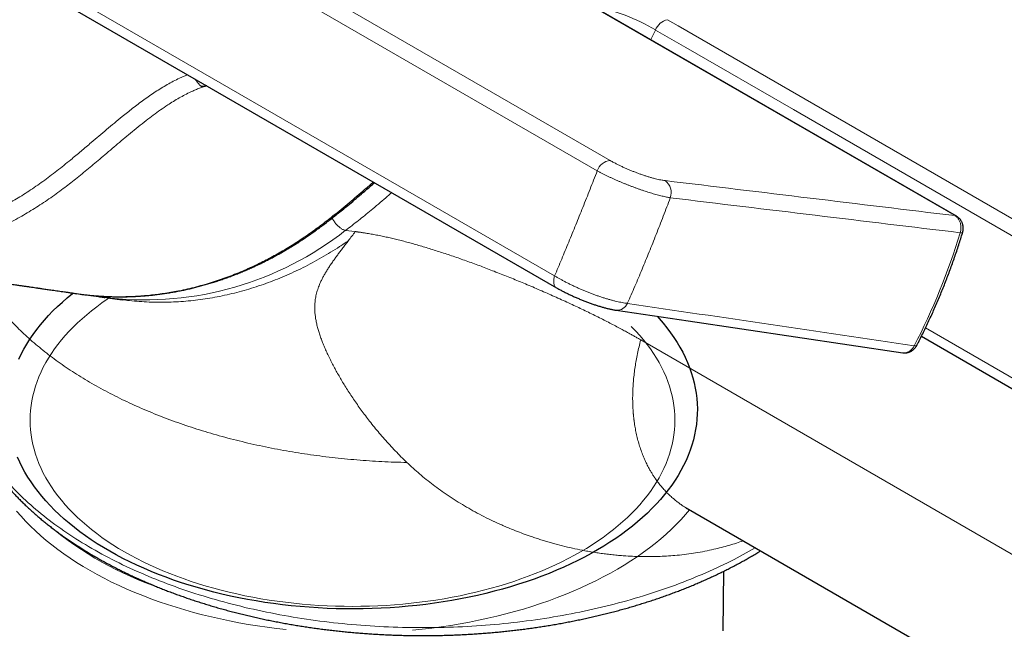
# Model space of a CAD drawing. Header units: millimetres. Extents: x 8 to 735, y 12 to 450.
# Tile 29 of 67: x 594 to 646, y 126 to 159. Entities that reach past the tile are written whole.
import ezdxf

# ---------------------------------------------------------------- set-up
doc = ezdxf.new("R2010")
doc.units = ezdxf.units.MM

msp = doc.modelspace()

# ---------------------------------------------------------------- linework, layer by layer
at = {"color": 252, "linetype": 'Continuous', "lineweight": 0}
for p, q in [((569.877, 183.041), (625.359, 151.012)), ((569.183, 182.487), (624.665, 150.458)), ((566.908, 176.888), (622.39, 144.859)), ((643.754, 148.07), (623.011, 160.045)), ((627.77, 157.976), (627.524, 157.461)), ((611.751, 147.22), (611.237, 147.287)), ((662.833, 120.749), (626.988, 141.441))]:
    msp.add_line(p, q, dxfattribs=at)
at = {"color": 7, "linetype": 'Continuous', "lineweight": 30}
for p, q in [((567.01, 176.251), (622.494, 144.221)), ((643.836, 148.044), (623.092, 160.019)), ((603.825, 154.998), (603.802, 154.992)), ((596.892, 143.909), (597.063, 143.886)), ((598.532, 143.685), (599.304, 143.584)), ((641.968, 141.636), (668.563, 126.283)), ((629.531, 132.407), (678.668, 104.041)), ((631.383, 125.914), (631.417, 129.101))]:
    msp.add_line(p, q, dxfattribs=at)
at = {"color": 252, "linetype": 'Continuous', "lineweight": 0, "flags": 128}
for points in [[(628.411, 158.526), (628.986, 158.194), (642.203, 150.564), (655.42, 142.934), (671.028, 133.924), (674.93, 131.671)], [(627.77, 157.976), (629.392, 157.04), (635.133, 153.726), (666.458, 135.642), (674.289, 131.122)], [(644.035, 147.159), (644.065, 147.156), (644.092, 147.153), (644.115, 147.153), (644.133, 147.154), (644.148, 147.156), (644.158, 147.159), (644.164, 147.164), (644.166, 147.167)], [(622.39, 144.859), (622.373, 144.803), (622.36, 144.748), (622.349, 144.694), (622.342, 144.641), (622.339, 144.59), (622.339, 144.54), (622.342, 144.493), (622.349, 144.448), (622.359, 144.405), (622.373, 144.366), (622.39, 144.33), (622.41, 144.298), (622.433, 144.269), (622.459, 144.245), (622.488, 144.224), (622.494, 144.221)], [(598.611, 143.674), (598.516, 143.611), (598.228, 143.411), (597.949, 143.206), (597.68, 142.998), (597.42, 142.786), (597.169, 142.569), (596.929, 142.349), (596.699, 142.126), (596.479, 141.899), (596.269, 141.669), (596.07, 141.436), (595.881, 141.199), (595.703, 140.96), (595.536, 140.719), (595.38, 140.475), (595.235, 140.229), (595.102, 139.98), (594.98, 139.73), (594.869, 139.478), (594.769, 139.224), (594.681, 138.969), (594.605, 138.713), (594.54, 138.455), (594.487, 138.197), (594.446, 137.938), (594.417, 137.679), (594.399, 137.419), (594.393, 137.159), (594.399, 136.899), (594.417, 136.639), (594.446, 136.379), (594.487, 136.12), (594.54, 135.862), (594.605, 135.605), (594.681, 135.348), (594.769, 135.093), (594.869, 134.84), (594.98, 134.588), (595.102, 134.337), (595.235, 134.089), (595.38, 133.843), (595.536, 133.599), (595.703, 133.357), (595.881, 133.118), (596.07, 132.882), (596.269, 132.649), (596.479, 132.418), (596.699, 132.192), (596.929, 131.968), (597.169, 131.748), (597.42, 131.532), (597.68, 131.319), (597.949, 131.111), (598.228, 130.907), (598.516, 130.707), (598.813, 130.511), (599.119, 130.32), (599.433, 130.134)], [(599.433, 130.134), (599.756, 129.953), (600.087, 129.776), (600.426, 129.605), (600.772, 129.438), (601.126, 129.277), (601.487, 129.122), (601.855, 128.972), (602.229, 128.827), (602.61, 128.688), (602.997, 128.555), (603.391, 128.428), (603.789, 128.307), (604.193, 128.192), (604.602, 128.083), (605.016, 127.981), (605.435, 127.884), (605.857, 127.794), (606.284, 127.711), (606.714, 127.634), (607.148, 127.563), (607.584, 127.499), (608.024, 127.442), (608.466, 127.391), (608.91, 127.347), (609.356, 127.309), (609.803, 127.279), (610.252, 127.255), (610.701, 127.238), (611.151, 127.228), (611.602, 127.224), (612.052, 127.228), (612.502, 127.238), (612.952, 127.255), (613.401, 127.279), (613.848, 127.309), (614.294, 127.347), (614.738, 127.391), (615.18, 127.442), (615.619, 127.499), (616.056, 127.563), (616.489, 127.634), (616.919, 127.711), (617.346, 127.794), (617.769, 127.884), (618.187, 127.981), (618.601, 128.083), (619.01, 128.192), (619.414, 128.307), (619.813, 128.428), (620.206, 128.555), (620.593, 128.688), (620.974, 128.827), (621.349, 128.972), (621.717, 129.122), (622.078, 129.277), (622.431, 129.438), (622.778, 129.605), (623.117, 129.776), (623.447, 129.953), (623.77, 130.134), (624.084, 130.32), (624.39, 130.511), (624.687, 130.707), (624.975, 130.907), (625.254, 131.111), (625.524, 131.319), (625.784, 131.532), (626.034, 131.748), (626.274, 131.968), (626.505, 132.192), (626.725, 132.418), (626.935, 132.649), (627.134, 132.882), (627.323, 133.118), (627.5, 133.357), (627.667, 133.599), (627.823, 133.843), (627.968, 134.089), (628.102, 134.337), (628.224, 134.588), (628.335, 134.84), (628.434, 135.093), (628.522, 135.348), (628.598, 135.605), (628.663, 135.862), (628.716, 136.12), (628.757, 136.379), (628.787, 136.639), (628.804, 136.899), (628.81, 137.159), (628.804, 137.419), (628.787, 137.679), (628.757, 137.938), (628.716, 138.197), (628.663, 138.455), (628.598, 138.713), (628.522, 138.969), (628.434, 139.224), (628.335, 139.478), (628.224, 139.73), (628.102, 139.98), (627.968, 140.229), (627.823, 140.475), (627.667, 140.719), (627.5, 140.96), (627.323, 141.199), (627.134, 141.436), (626.935, 141.669), (626.725, 141.899), (626.505, 142.126), (626.48, 142.151)], [(642.186, 142.081), (663.966, 129.508), (668.745, 126.749)], [(641.582, 141.121), (641.612, 141.118), (641.64, 141.117), (641.663, 141.119), (641.684, 141.123), (641.7, 141.129), (641.712, 141.137), (641.72, 141.148), (641.721, 141.148)], [(608.066, 125.989), (607.555, 126.046), (607.046, 126.111), (606.54, 126.184), (606.038, 126.264), (605.54, 126.352), (605.046, 126.447), (604.556, 126.55), (604.071, 126.66), (603.592, 126.777), (603.117, 126.902), (602.649, 127.034), (602.187, 127.173), (601.731, 127.318), (601.282, 127.471), (600.84, 127.63), (600.406, 127.796), (599.979, 127.969), (599.56, 128.148), (599.149, 128.333), (598.747, 128.524), (598.354, 128.721), (597.969, 128.924), (597.594, 129.133), (597.229, 129.348), (596.874, 129.568), (596.528, 129.793), (596.193, 130.023), (595.869, 130.259), (595.555, 130.499), (595.252, 130.743), (594.961, 130.993), (594.681, 131.246), (594.412, 131.504), (594.156, 131.766), (593.911, 132.031), (593.678, 132.301)], [(629.587, 132.375), (629.377, 132.127), (629.137, 131.86), (628.884, 131.597), (628.62, 131.338), (628.344, 131.083), (628.057, 130.832), (627.758, 130.586), (627.448, 130.344), (627.127, 130.107), (626.796, 129.874), (626.454, 129.647), (626.102, 129.426), (625.741, 129.209), (625.369, 128.998), (624.988, 128.793), (624.598, 128.594), (624.199, 128.4), (623.791, 128.213), (623.375, 128.032), (622.951, 127.857), (622.519, 127.689), (622.08, 127.527), (621.633, 127.372), (621.18, 127.224), (620.72, 127.083), (620.254, 126.948), (619.782, 126.821), (619.304, 126.701), (618.821, 126.588), (618.333, 126.483), (617.84, 126.385), (617.344, 126.294), (616.843, 126.211), (616.338, 126.136), (615.831, 126.068), (615.32, 126.008), (614.807, 125.956)]]:
    msp.add_lwpolyline(points, dxfattribs=at)
at = {"color": 7, "linetype": 'Continuous', "lineweight": 30, "flags": 128}
for points in [[(593.8, 140.417), (593.928, 140.685), (594.069, 140.951), (594.222, 141.215), (594.387, 141.476), (594.563, 141.735), (594.751, 141.991), (594.951, 142.244), (595.162, 142.494), (595.384, 142.741), (595.618, 142.984), (595.862, 143.224), (596.118, 143.46), (596.383, 143.692), (596.66, 143.92), (596.683, 143.939)], [(598.69, 143.665), (598.488, 143.69), (598.387, 143.704)], [(625.672, 143.024), (629.523, 142.454), (640.98, 140.758)], [(627.856, 142.701), (627.963, 142.583), (628.178, 142.334), (628.382, 142.082), (628.575, 141.827), (628.755, 141.569), (628.924, 141.308), (629.081, 141.045), (629.226, 140.78), (629.359, 140.513), (629.48, 140.243), (629.588, 139.972), (629.685, 139.7), (629.769, 139.426), (629.84, 139.151), (629.899, 138.874), (629.945, 138.598), (629.979, 138.32), (630, 138.042), (630.009, 137.764), (630.005, 137.486), (629.988, 137.208), (629.959, 136.93), (629.917, 136.653), (629.862, 136.377), (629.795, 136.101), (629.716, 135.827), (629.624, 135.554), (629.52, 135.282), (629.404, 135.012), (629.275, 134.744), (629.134, 134.478), (628.982, 134.214), (628.817, 133.953), (628.64, 133.694), (628.452, 133.438), (628.253, 133.185), (628.041, 132.934), (627.819, 132.688), (627.586, 132.444), (627.341, 132.205), (627.086, 131.969), (626.82, 131.737), (626.544, 131.509), (626.257, 131.285), (625.961, 131.066), (625.654, 130.851), (625.338, 130.641), (625.013, 130.436), (624.678, 130.236), (624.335, 130.041), (623.982, 129.851), (623.621, 129.667), (623.252, 129.488), (622.875, 129.314), (622.491, 129.147), (622.098, 128.985), (621.699, 128.83), (621.293, 128.68), (620.88, 128.537), (620.46, 128.4), (620.035, 128.269), (619.604, 128.145), (619.167, 128.027), (618.725, 127.916), (618.278, 127.812), (617.827, 127.714), (617.372, 127.624), (616.912, 127.54), (616.449, 127.463), (615.982, 127.394), (615.513, 127.331), (615.041, 127.275), (614.566, 127.227), (614.09, 127.186), (613.611, 127.152), (613.132, 127.125), (612.651, 127.105), (612.17, 127.093), (611.688, 127.088), (611.206, 127.091), (610.724, 127.1), (610.243, 127.117), (609.763, 127.141), (609.284, 127.173), (608.807, 127.211), (608.332, 127.257), (607.859, 127.31), (607.388, 127.37), (606.921, 127.438), (606.456, 127.512), (605.996, 127.593), (605.538, 127.681), (605.086, 127.776), (604.637, 127.878), (604.194, 127.987), (603.755, 128.102), (603.322, 128.224), (602.894, 128.352), (602.473, 128.487), (602.058, 128.628), (601.649, 128.776), (601.247, 128.929), (600.852, 129.089), (600.465, 129.254), (600.085, 129.425), (599.713, 129.602), (599.349, 129.784), (598.994, 129.972), (598.647, 130.166), (598.309, 130.364), (597.98, 130.567), (597.661, 130.776), (597.351, 130.989), (597.051, 131.206), (596.761, 131.428), (596.481, 131.655), (596.211, 131.885), (595.952, 132.12), (595.704, 132.358), (595.467, 132.6), (595.24, 132.846), (595.025, 133.095), (594.821, 133.347), (594.629, 133.602), (594.448, 133.86), (594.279, 134.121), (594.122, 134.384), (593.977, 134.649), (593.844, 134.916), (593.724, 135.185)]]:
    msp.add_lwpolyline(points, dxfattribs=at)
at = {"color": 252, "linetype": 'Continuous', "lineweight": 0}
for centre, radius, start, end in [((622.702, 149.689), 9.714, 58.5528, 79.7809), ((628.606, 157.65), 0.898, 102.5293, 158.6493), ((625.453, 150.182), 0.835, 96.4457, 160.697), ((627.822, 149.3), 0.792, 339.7354, 54.1122), ((643.731, 147.861), 0.21, 60.2438, 83.7501), ((600.482, 161.001), 17.428, 264.099, 308.106), ((625.722, 143.623), 0.601, 265.1898, 337.3819), ((607.352, 145.842), 18.64, 230.2227, 251.121)]:
    msp.add_arc(centre, radius, start, end, dxfattribs=at)
for centre, major_axis, ratio, start_param, end_param in [((391.718, 188.091), (2099.018, -255.078), 0.004442, 4.825873, 4.833292), ((391.445, 187.408), (2099.301, -254.401), 0.004559, 4.826135, 4.833554), ((621.652, 156.355), (3.893, 29.854), 0.793853, 4.283181, 4.504136), ((391.434, 187.41), (2077.014, -309.158), 0.004297, 4.826338, 4.833758)]:
    msp.add_ellipse(centre, major_axis=major_axis, ratio=ratio, start_param=start_param, end_param=end_param, dxfattribs=at)
for points, knots in [([(567.768, 175.813), (567.738, 175.681), (567.664, 175.359), (567.559, 174.841), (567.452, 174.262), (567.368, 173.751), (567.303, 173.31), (567.252, 172.939), (567.207, 172.568), (567.161, 172.154), (567.117, 171.699), (567.077, 171.201), (567.046, 170.702), (567.023, 170.204), (567.008, 169.707), (567.002, 169.251), (567.003, 168.833), (567.008, 168.453), (567.019, 168.074), (567.035, 167.648), (567.061, 167.176), (567.099, 166.657), (567.146, 166.14), (567.197, 165.675), (567.248, 165.261), (567.298, 164.899), (567.352, 164.538), (567.424, 164.098), (567.518, 163.58), (567.639, 162.988), (567.772, 162.399), (567.909, 161.852), (568.047, 161.347), (568.182, 160.881), (568.326, 160.419), (568.48, 159.956), (568.644, 159.493), (568.818, 159.03), (569, 158.572), (569.173, 158.163), (569.332, 157.802), (569.476, 157.488), (569.624, 157.177), (569.81, 156.8), (570.038, 156.361), (570.311, 155.863), (570.596, 155.375), (570.873, 154.926), (571.139, 154.516), (571.394, 154.142), (571.655, 153.775), (571.926, 153.411), (572.206, 153.051), (572.497, 152.695), (572.794, 152.348), (573.093, 152.015), (573.392, 151.696), (573.69, 151.391), (573.995, 151.094), (574.304, 150.806), (574.619, 150.525), (574.938, 150.254), (575.263, 149.99), (575.594, 149.734), (575.932, 149.486), (576.276, 149.246), (576.625, 149.015), (576.983, 148.791), (577.349, 148.575), (577.723, 148.366), (578.102, 148.168), (578.503, 147.972), (578.925, 147.78), (579.34, 147.606), (579.731, 147.455), (580.094, 147.324), (580.461, 147.203), (580.83, 147.091), (581.202, 146.988), (581.561, 146.899), (581.906, 146.821), (582.239, 146.754), (582.572, 146.695), (582.893, 146.645), (583.201, 146.604), (583.496, 146.571), (583.791, 146.543), (584.152, 146.516), (584.581, 146.496), (585.077, 146.488), (585.575, 146.496), (586.042, 146.519), (586.478, 146.553), (586.883, 146.596), (587.288, 146.649), (587.697, 146.713), (588.11, 146.789), (588.527, 146.878), (588.944, 146.978), (589.318, 147.078), (589.652, 147.175), (589.944, 147.266), (590.236, 147.363), (590.591, 147.488), (591.01, 147.646), (591.489, 147.844), (591.966, 148.058), (592.41, 148.272), (592.821, 148.484), (593.199, 148.691), (593.575, 148.908), (593.952, 149.137), (594.329, 149.379), (594.708, 149.634), (595.082, 149.898), (595.455, 150.173), (595.826, 150.459), (596.196, 150.752), (596.626, 151.102), (597.113, 151.509), (597.751, 152.048), (598.343, 152.552), (598.892, 153.013), (599.261, 153.316), (599.586, 153.578), (599.872, 153.802), (600.165, 154.026), (600.466, 154.249), (600.77, 154.465), (601.079, 154.674), (601.393, 154.874), (601.713, 155.063), (602.037, 155.241), (602.313, 155.378), (602.537, 155.479), (602.682, 155.541), (602.771, 155.576), (602.803, 155.588)], [0, 0, 0, 0, 0.006065, 0.014838, 0.023631, 0.032424, 0.037995, 0.043567, 0.049143, 0.05472, 0.062168, 0.069616, 0.077078, 0.084539, 0.091943, 0.09935, 0.105037, 0.110724, 0.116417, 0.12211, 0.129944, 0.137778, 0.145628, 0.153477, 0.159035, 0.164594, 0.170158, 0.175722, 0.185004, 0.194287, 0.203594, 0.212902, 0.22046, 0.228018, 0.23559, 0.243161, 0.250995, 0.258828, 0.266677, 0.274525, 0.280084, 0.285643, 0.291207, 0.29677, 0.306053, 0.315335, 0.324643, 0.33395, 0.341508, 0.349066, 0.356638, 0.364209, 0.372042, 0.379876, 0.387724, 0.395572, 0.402992, 0.410413, 0.417846, 0.425279, 0.432705, 0.440132, 0.447571, 0.45501, 0.46257, 0.47013, 0.477703, 0.485276, 0.493111, 0.500946, 0.508796, 0.516646, 0.525571, 0.534502, 0.54169, 0.548879, 0.556067, 0.563281, 0.570496, 0.57771, 0.584065, 0.590419, 0.596782, 0.603144, 0.608704, 0.614263, 0.619828, 0.625393, 0.634677, 0.643961, 0.653271, 0.66258, 0.67014, 0.677699, 0.685272, 0.692845, 0.700681, 0.708516, 0.716366, 0.724217, 0.729774, 0.735331, 0.740893, 0.746455, 0.755735, 0.765014, 0.774319, 0.783623, 0.791179, 0.798734, 0.806303, 0.813873, 0.821703, 0.829533, 0.837377, 0.845221, 0.853201, 0.861182, 0.869162, 0.881145, 0.893129, 0.911103, 0.92009, 0.929078, 0.93507, 0.941063, 0.947368, 0.953672, 0.959984, 0.966295, 0.972647, 0.978997, 0.985373, 0.991749, 0.994971, 0.998193, 1, 1, 1, 1]), ([(583.391, 145.867), (583.47, 145.857), (583.672, 145.829), (583.998, 145.795), (584.369, 145.764), (584.742, 145.742), (585.116, 145.729), (585.521, 145.724), (585.955, 145.731), (586.419, 145.752), (586.884, 145.786), (587.336, 145.833), (587.773, 145.89), (588.197, 145.957), (588.62, 146.035), (589.045, 146.125), (589.471, 146.228), (589.88, 146.337), (590.267, 146.451), (590.634, 146.567), (591.001, 146.693), (591.365, 146.827), (591.729, 146.97), (592.119, 147.133), (592.536, 147.318), (592.977, 147.53), (593.416, 147.754), (593.838, 147.984), (594.244, 148.218), (594.634, 148.455), (595.02, 148.703), (595.405, 148.962), (595.789, 149.233), (596.153, 149.502), (596.497, 149.765), (596.83, 150.028), (597.168, 150.301), (597.627, 150.679), (598.227, 151.185), (598.842, 151.708), (599.36, 152.145), (599.758, 152.477), (600.167, 152.811), (600.572, 153.132), (600.967, 153.433), (601.352, 153.712), (601.711, 153.958), (602.044, 154.17), (602.349, 154.352), (602.659, 154.522), (602.935, 154.659), (603.177, 154.767), (603.383, 154.851), (603.59, 154.927), (603.731, 154.97), (603.801, 154.992)], [0, 0, 0, 0, 0.010989, 0.028195, 0.045399, 0.062659, 0.079921, 0.097181, 0.118523, 0.139865, 0.161254, 0.182643, 0.202141, 0.221638, 0.241172, 0.260706, 0.280587, 0.300478, 0.317669, 0.334862, 0.352053, 0.369299, 0.386547, 0.403794, 0.425118, 0.446442, 0.467814, 0.489186, 0.508666, 0.528147, 0.547663, 0.567179, 0.587039, 0.606907, 0.624098, 0.641293, 0.659723, 0.678153, 0.715022, 0.756817, 0.777716, 0.798614, 0.820752, 0.842894, 0.862635, 0.882377, 0.902115, 0.917048, 0.931988, 0.946924, 0.961852, 0.971369, 0.980887, 0.990444, 1, 1, 1, 1]), ([(628.286, 149.942), (628.261, 149.945), (628.211, 149.952), (628.115, 149.967), (627.997, 149.989), (627.854, 150.021), (627.704, 150.058), (627.546, 150.1), (627.382, 150.149), (627.214, 150.202), (627.041, 150.26), (626.87, 150.321), (626.7, 150.385), (626.532, 150.451), (626.365, 150.519), (626.198, 150.591), (626.031, 150.666), (625.866, 150.745), (625.706, 150.824), (625.57, 150.895), (625.455, 150.957), (625.391, 150.994), (625.359, 151.012)], [0, 0, 0, 0, 0.03469, 0.069381, 0.123117, 0.177042, 0.230966, 0.2847, 0.338447, 0.392386, 0.446324, 0.50007, 0.55146, 0.603018, 0.654577, 0.705967, 0.760412, 0.815056, 0.869701, 0.924148, 0.962074, 1, 1, 1, 1]), ([(622.39, 144.859), (622.453, 145.007), (622.578, 145.303), (622.766, 145.752), (622.954, 146.205), (623.143, 146.662), (623.332, 147.123), (623.52, 147.585), (623.708, 148.048), (623.897, 148.518), (624.088, 148.995), (624.281, 149.481), (624.473, 149.968), (624.601, 150.295), (624.665, 150.458)], [0, 0, 0, 0, 0.0823178, 0.1646356, 0.2471212, 0.3296069, 0.4124117, 0.4952598, 0.5772189, 0.6592199, 0.7443219, 0.8294239, 0.9147119, 1, 1, 1, 1]), ([(628.565, 149.025), (628.532, 149.031), (628.466, 149.042), (628.358, 149.063), (628.245, 149.088), (628.125, 149.115), (627.999, 149.147), (627.867, 149.182), (627.728, 149.22), (627.588, 149.261), (627.444, 149.305), (627.299, 149.35), (627.15, 149.399), (626.998, 149.451), (626.842, 149.506), (626.688, 149.561), (626.537, 149.617), (626.39, 149.674), (626.242, 149.732), (626.093, 149.792), (625.944, 149.854), (625.794, 149.917), (625.645, 149.982), (625.498, 150.048), (625.351, 150.115), (625.207, 150.183), (625.066, 150.251), (624.928, 150.32), (624.793, 150.389), (624.708, 150.435), (624.665, 150.458)], [0, 0, 0, 0, 0.034585, 0.06927, 0.104628, 0.140012, 0.17537, 0.211739, 0.248137, 0.284505, 0.319901, 0.355324, 0.390721, 0.42714, 0.463589, 0.500008, 0.533893, 0.567803, 0.601688, 0.636469, 0.671275, 0.706056, 0.741881, 0.777734, 0.813558, 0.850441, 0.887353, 0.924236, 0.962052, 1, 1, 1, 1]), ([(597.063, 143.886), (597.13, 143.877), (597.338, 143.847), (597.688, 143.812), (598.112, 143.777), (598.538, 143.755), (598.968, 143.744), (599.401, 143.745), (599.817, 143.757), (600.214, 143.779), (600.591, 143.808), (600.968, 143.846), (601.346, 143.894), (601.724, 143.95), (602.131, 144.02), (602.566, 144.107), (603.031, 144.214), (603.494, 144.334), (603.943, 144.464), (604.376, 144.602), (604.794, 144.746), (605.21, 144.902), (605.626, 145.07), (606.043, 145.249), (606.439, 145.432), (606.813, 145.615), (607.165, 145.796), (607.515, 145.986), (607.863, 146.184), (608.208, 146.39), (608.551, 146.604), (608.892, 146.827), (609.232, 147.058), (609.568, 147.297), (609.902, 147.543), (610.233, 147.796), (610.596, 148.082), (610.991, 148.402), (611.417, 148.756), (611.842, 149.114), (612.276, 149.484), (612.569, 149.734), (612.72, 149.863)], [0, 0, 0, 0, 0.012365, 0.038196, 0.064027, 0.089906, 0.115785, 0.142125, 0.168476, 0.191262, 0.21405, 0.236836, 0.259696, 0.282557, 0.305417, 0.333683, 0.361948, 0.390276, 0.418605, 0.444426, 0.470248, 0.496116, 0.521985, 0.548313, 0.574653, 0.597196, 0.619741, 0.642284, 0.6649, 0.687518, 0.710135, 0.732925, 0.755717, 0.778507, 0.801359, 0.824212, 0.847064, 0.877189, 0.907314, 0.937449, 0.967583, 1, 1, 1, 1]), ([(611.237, 147.287), (611.237, 147.287), (611.351, 147.373), (611.58, 147.546), (611.919, 147.812), (612.257, 148.084), (612.612, 148.375), (612.986, 148.688), (613.356, 149.001), (613.594, 149.205), (613.701, 149.297)], [0, 0, 0, 0, 0.000017, 0.136276, 0.272564, 0.408895, 0.54524, 0.706223, 0.867214, 1, 1, 1, 1]), ([(626.277, 143.392), (626.279, 143.398), (626.347, 143.551), (626.479, 143.853), (626.673, 144.302), (626.865, 144.754), (627.057, 145.211), (627.248, 145.672), (627.438, 146.135), (627.625, 146.6), (627.814, 147.072), (628.002, 147.552), (628.192, 148.041), (628.38, 148.532), (628.503, 148.861), (628.565, 149.025)], [0, 0, 0, 0, 0.0033936, 0.0854259, 0.1674581, 0.2496587, 0.3318592, 0.4143798, 0.4964981, 0.5786164, 0.6603311, 0.745155, 0.8299789, 0.9149894, 1, 1, 1, 1]), ([(611.237, 147.287), (611.217, 147.291), (611.176, 147.298), (611.111, 147.322), (611.042, 147.356), (610.973, 147.4), (610.903, 147.453), (610.834, 147.514), (610.766, 147.581), (610.702, 147.655), (610.643, 147.733), (610.589, 147.815), (610.547, 147.885), (610.526, 147.929), (610.519, 147.944)], [0, 0, 0, 0, 0.086597, 0.173194, 0.25979, 0.346387, 0.432984, 0.519581, 0.606178, 0.692775, 0.779372, 0.865968, 0.952565, 1, 1, 1, 1]), ([(644.035, 147.159), (644.036, 147.164), (644.042, 147.185), (644.057, 147.243), (644.072, 147.335), (644.077, 147.447), (644.068, 147.557), (644.049, 147.655), (644.021, 147.739), (643.99, 147.811), (643.952, 147.878), (643.909, 147.939), (643.86, 147.992), (643.808, 148.037), (643.771, 148.06), (643.754, 148.07)], [0, 0, 0, 0, 0.012554, 0.062804, 0.164637, 0.26647, 0.368304, 0.470138, 0.547072, 0.624252, 0.701186, 0.778119, 0.855297, 0.932229, 1, 1, 1, 1]), ([(611.389, 146.74), (611.448, 146.817), (611.567, 146.973), (611.689, 147.137), (611.751, 147.22)], [0, 0, 0, 0, 0.493437, 1, 1, 1, 1]), ([(626.988, 141.441), (626.963, 141.456), (626.909, 141.487), (626.827, 141.534), (626.743, 141.582), (626.659, 141.629), (626.576, 141.676), (626.491, 141.723), (626.356, 141.798), (626.169, 141.9), (625.912, 142.039), (625.635, 142.186), (625.336, 142.342), (625.024, 142.501), (624.7, 142.664), (624.363, 142.83), (624.021, 142.996), (623.675, 143.162), (623.318, 143.33), (622.949, 143.5), (622.57, 143.672), (622.188, 143.843), (621.802, 144.013), (621.414, 144.181), (621.032, 144.344), (620.655, 144.502), (620.284, 144.655), (619.912, 144.806), (619.539, 144.954), (619.173, 145.098), (618.813, 145.236), (618.461, 145.37), (618.109, 145.5), (617.758, 145.628), (617.409, 145.752), (617.062, 145.873), (616.717, 145.99), (616.375, 146.103), (616.037, 146.212), (615.704, 146.316), (615.375, 146.415), (615.052, 146.51), (614.735, 146.599), (614.424, 146.682), (614.121, 146.761), (613.825, 146.834), (613.537, 146.901), (613.246, 146.964), (612.954, 147.023), (612.662, 147.078), (612.411, 147.122), (612.199, 147.156), (612.062, 147.177), (611.967, 147.19), (611.911, 147.198), (611.855, 147.206), (611.801, 147.213), (611.767, 147.218), (611.751, 147.22)], [0, 0, 0, 0, 0.005917, 0.012416, 0.018873, 0.025101, 0.031329, 0.037627, 0.043908, 0.06115, 0.078403, 0.098937, 0.11947, 0.140004, 0.162003, 0.184003, 0.206004, 0.228005, 0.250005, 0.273338, 0.29667, 0.320004, 0.343337, 0.36667, 0.390003, 0.412004, 0.434005, 0.456005, 0.478003, 0.500003, 0.520838, 0.541674, 0.562507, 0.583339, 0.604168, 0.625, 0.645835, 0.666672, 0.687506, 0.708338, 0.729167, 0.749999, 0.770834, 0.791669, 0.812502, 0.833335, 0.854167, 0.875001, 0.898333, 0.921667, 0.945002, 0.960404, 0.975768, 0.980564, 0.985533, 0.990663, 0.995612, 1, 1, 1, 1]), ([(611.389, 146.74), (611.231, 146.633), (610.916, 146.418), (610.435, 146.116), (609.95, 145.828), (609.459, 145.555), (608.967, 145.3), (608.473, 145.063), (607.978, 144.842), (607.479, 144.637), (606.974, 144.447), (606.463, 144.272), (605.946, 144.113), (605.427, 143.971), (604.906, 143.846), (604.386, 143.738), (603.868, 143.648), (603.353, 143.575), (602.837, 143.518), (602.317, 143.478), (601.795, 143.455), (601.269, 143.449), (600.745, 143.46), (600.222, 143.489), (599.742, 143.53), (599.436, 143.569), (599.304, 143.585)], [0, 0, 0, 0, 0.042334, 0.084667, 0.127001, 0.169334, 0.211668, 0.253245, 0.294823, 0.3364, 0.377978, 0.420311, 0.462645, 0.504979, 0.547312, 0.589646, 0.631223, 0.672801, 0.714378, 0.755956, 0.798289, 0.840623, 0.882957, 0.92529, 0.967624, 1, 1, 1, 1]), ([(614.508, 134.901), (614.402, 135.004), (614.19, 135.209), (613.884, 135.521), (613.589, 135.835), (613.305, 136.15), (613.032, 136.466), (612.768, 136.785), (612.52, 137.097), (612.287, 137.4), (612.069, 137.695), (611.86, 137.988), (611.659, 138.279), (611.468, 138.567), (611.287, 138.849), (611.117, 139.123), (610.958, 139.388), (610.809, 139.648), (610.685, 139.872), (610.583, 140.062), (610.502, 140.218), (610.425, 140.369), (610.353, 140.515), (610.265, 140.699), (610.165, 140.919), (610.057, 141.172), (609.96, 141.417), (609.874, 141.656), (609.799, 141.887), (609.733, 142.119), (609.677, 142.353), (609.633, 142.587), (609.604, 142.814), (609.588, 143.034), (609.587, 143.247), (609.599, 143.433), (609.617, 143.592), (609.64, 143.728), (609.668, 143.863), (609.703, 143.998), (609.744, 144.132), (609.791, 144.266), (609.849, 144.412), (609.919, 144.569), (610.002, 144.738), (610.096, 144.91), (610.198, 145.086), (610.31, 145.265), (610.43, 145.447), (610.554, 145.628), (610.682, 145.807), (610.811, 145.983), (610.946, 146.163), (611.086, 146.347), (611.234, 146.538), (611.336, 146.672), (611.389, 146.74)], [0, 0, 0, 0, 0.02115, 0.042118, 0.062934, 0.083629, 0.104236, 0.124789, 0.145576, 0.164638, 0.183654, 0.202699, 0.221765, 0.240802, 0.259846, 0.278149, 0.296348, 0.31448, 0.332616, 0.34409, 0.355627, 0.36676, 0.377734, 0.388631, 0.408928, 0.429238, 0.449609, 0.469921, 0.490285, 0.510744, 0.533524, 0.556353, 0.579214, 0.602, 0.624863, 0.6476, 0.662853, 0.678135, 0.693456, 0.70883, 0.724266, 0.739776, 0.755371, 0.774639, 0.793999, 0.813468, 0.833062, 0.852796, 0.872688, 0.892257, 0.910152, 0.928152, 0.945847, 0.963351, 0.981399, 1, 1, 1, 1]), ([(597.688, 139.12), (597.531, 139.212), (597.217, 139.396), (596.763, 139.681), (596.322, 139.972), (595.894, 140.27), (595.481, 140.575), (595.081, 140.886), (594.696, 141.203), (594.326, 141.526), (593.972, 141.855), (593.632, 142.189), (593.309, 142.528), (593.001, 142.872), (592.709, 143.22), (592.434, 143.573), (592.174, 143.931), (591.934, 144.292), (591.779, 144.535), (591.709, 144.659), (591.708, 144.66)], [0, 0, 0, 0, 0.058797, 0.117593, 0.17639, 0.235186, 0.293983, 0.35278, 0.411576, 0.470373, 0.529169, 0.587966, 0.646763, 0.705559, 0.764356, 0.823153, 0.881949, 0.940746, 0.999542, 1, 1, 1, 1]), ([(626.277, 143.392), (626.253, 143.394), (626.187, 143.402), (626.072, 143.419), (625.93, 143.445), (625.78, 143.476), (625.624, 143.512), (625.461, 143.553), (625.292, 143.6), (625.118, 143.652), (624.94, 143.708), (624.759, 143.769), (624.578, 143.832), (624.398, 143.898), (624.219, 143.967), (624.041, 144.039), (623.863, 144.113), (623.684, 144.19), (623.503, 144.272), (623.323, 144.356), (623.147, 144.442), (622.975, 144.53), (622.814, 144.615), (622.664, 144.698), (622.523, 144.779), (622.435, 144.832), (622.39, 144.859)], [0, 0, 0, 0, 0.024745, 0.067734, 0.110868, 0.154051, 0.197184, 0.240172, 0.283222, 0.326418, 0.369664, 0.41286, 0.455909, 0.497117, 0.538453, 0.579834, 0.62117, 0.662378, 0.705822, 0.749415, 0.793061, 0.836655, 0.880099, 0.920053, 0.960046, 1, 1, 1, 1]), ([(626.988, 141.441), (626.956, 141.318), (626.892, 141.071), (626.811, 140.708), (626.741, 140.35), (626.683, 139.997), (626.635, 139.647), (626.598, 139.3), (626.572, 138.956), (626.557, 138.615), (626.553, 138.275), (626.56, 137.976), (626.573, 137.718), (626.585, 137.556), (626.595, 137.45), (626.599, 137.402), (626.604, 137.353), (626.609, 137.304), (626.615, 137.256), (626.621, 137.207), (626.638, 137.069), (626.671, 136.843), (626.728, 136.532), (626.798, 136.224), (626.88, 135.919), (626.974, 135.619), (627.078, 135.336), (627.189, 135.07), (627.305, 134.819), (627.418, 134.603), (627.523, 134.417), (627.614, 134.268), (627.679, 134.166), (627.717, 134.11), (627.729, 134.092), (627.741, 134.075), (627.753, 134.058), (627.765, 134.04), (627.821, 133.958), (627.927, 133.814), (628.09, 133.611), (628.265, 133.413), (628.453, 133.221), (628.635, 133.052), (628.809, 132.904), (628.972, 132.776), (629.16, 132.639), (629.308, 132.542), (629.409, 132.479), (629.441, 132.46), (629.474, 132.44), (629.504, 132.423), (629.523, 132.412), (629.531, 132.407)], [0, 0, 0, 0, 0.030454, 0.060579, 0.090378, 0.120029, 0.149975, 0.180134, 0.209787, 0.240209, 0.270859, 0.301738, 0.322244, 0.342852, 0.347492, 0.352137, 0.356787, 0.361442, 0.366103, 0.370769, 0.375439, 0.406054, 0.437108, 0.4686, 0.500531, 0.532904, 0.565718, 0.59496, 0.624545, 0.654474, 0.674415, 0.694507, 0.712312, 0.714652, 0.716994, 0.719338, 0.721685, 0.724033, 0.726383, 0.754996, 0.784272, 0.814214, 0.844819, 0.87609, 0.899445, 0.923157, 0.947228, 0.979548, 0.983827, 0.988117, 0.992417, 0.996728, 1, 1, 1, 1]), ([(640.98, 140.76), (640.997, 140.758), (641.043, 140.75), (641.12, 140.756), (641.202, 140.776), (641.274, 140.806), (641.336, 140.841), (641.396, 140.885), (641.452, 140.937), (641.503, 140.996), (641.547, 141.057), (641.571, 141.101), (641.582, 141.121)], [0, 0, 0, 0, 0.0746372, 0.2040567, 0.3334762, 0.4307221, 0.5282781, 0.625524, 0.7227682, 0.8203224, 0.9175666, 1, 1, 1, 1]), ([(633.093, 130.351), (632.667, 130.111), (631.77, 129.606), (630.272, 128.918), (628.64, 128.273), (626.922, 127.706), (625.133, 127.219), (623.282, 126.815), (621.382, 126.497), (619.444, 126.267), (617.481, 126.125), (615.504, 126.074), (613.527, 126.112), (611.561, 126.241), (609.619, 126.459), (607.713, 126.766), (605.855, 127.158), (604.056, 127.633), (602.328, 128.189), (600.681, 128.823), (599.126, 129.529), (597.673, 130.304), (596.331, 131.143), (595.107, 132.04), (594.01, 132.991), (593.047, 133.989), (592.223, 135.027), (591.544, 136.1), (591.013, 137.2), (590.638, 138.321), (590.409, 139.43), (590.387, 140.164), (590.376, 140.518)], [0, 0, 0, 0, 0.0302062, 0.0637282, 0.0972502, 0.1307723, 0.1642943, 0.1978163, 0.2313384, 0.2648604, 0.2983824, 0.3319045, 0.3654265, 0.3989485, 0.4324706, 0.4659926, 0.4995146, 0.5330367, 0.5665587, 0.6000807, 0.6336028, 0.6671248, 0.7006468, 0.7341689, 0.7676909, 0.8012129, 0.834735, 0.868257, 0.901779, 0.9353011, 0.9688231, 1, 1, 1, 1]), ([(632.452, 130.721), (632.331, 130.679), (632.082, 130.592), (631.695, 130.475), (631.295, 130.364), (630.865, 130.26), (630.407, 130.163), (629.918, 130.076), (629.424, 130.005), (628.943, 129.951), (628.477, 129.913), (628.025, 129.889), (627.571, 129.877), (627.115, 129.877), (626.656, 129.889), (626.245, 129.911), (625.884, 129.938), (625.572, 129.967), (625.26, 130.001), (624.947, 130.04), (624.634, 130.085), (624.321, 130.136), (623.933, 130.204), (623.472, 130.297), (622.939, 130.419), (622.501, 130.533), (622.157, 130.629), (621.908, 130.703), (621.658, 130.78), (621.404, 130.861), (621.089, 130.967), (620.719, 131.099), (620.301, 131.258), (619.938, 131.405), (619.629, 131.537), (619.434, 131.624), (619.304, 131.683), (619.237, 131.714), (619.171, 131.745), (619.105, 131.776), (619.04, 131.807), (618.836, 131.905), (618.498, 132.074), (618.032, 132.324), (617.578, 132.585), (617.136, 132.855), (616.707, 133.135), (616.299, 133.419), (615.911, 133.705), (615.542, 133.993), (615.186, 134.288), (614.84, 134.59), (614.618, 134.798), (614.508, 134.901)], [0, 0, 0, 0, 0.022326, 0.046241, 0.07008, 0.093846, 0.121769, 0.149603, 0.177356, 0.205033, 0.229667, 0.254251, 0.278791, 0.303291, 0.327755, 0.35219, 0.368632, 0.385064, 0.401488, 0.417905, 0.434316, 0.450724, 0.467129, 0.495101, 0.523002, 0.550839, 0.563944, 0.577036, 0.590118, 0.603381, 0.617222, 0.639921, 0.662165, 0.683956, 0.698094, 0.712038, 0.715659, 0.719266, 0.722861, 0.726442, 0.73001, 0.733565, 0.759875, 0.78585, 0.811504, 0.836849, 0.861896, 0.88666, 0.90976, 0.932633, 0.955288, 0.97774, 1, 1, 1, 1])]:
    msp.add_open_spline(points, degree=3, knots=knots, dxfattribs=at)
at = {"color": 7, "linetype": 'Continuous', "lineweight": 30}
for points, knots in [([(603.801, 154.992), (603.775, 154.984), (603.737, 154.973), (603.682, 154.961), (603.645, 154.955), (603.609, 154.952), (603.563, 154.956), (603.509, 154.975), (603.465, 155.018), (603.418, 155.073), (603.375, 155.128), (603.315, 155.202), (603.26, 155.275), (603.222, 155.336), (603.213, 155.351)], [0, 0, 0, 0, 0.104764, 0.148113, 0.187556, 0.225588, 0.26509, 0.358045, 0.47827, 0.592795, 0.687267, 0.764988, 0.943769, 1, 1, 1, 1]), ([(597.065, 143.884), (597.128, 143.875), (597.276, 143.856), (597.508, 143.83), (597.764, 143.805), (598.02, 143.784), (598.277, 143.768), (598.534, 143.755), (598.792, 143.747), (599.051, 143.743), (599.31, 143.743), (599.569, 143.747), (599.828, 143.755), (600.086, 143.767), (600.345, 143.784), (600.604, 143.804), (600.863, 143.829), (601.121, 143.858), (601.38, 143.891), (601.637, 143.927), (601.894, 143.968), (602.15, 144.013), (602.407, 144.063), (602.663, 144.116), (602.92, 144.173), (603.175, 144.235), (603.431, 144.3), (603.686, 144.37), (603.941, 144.444), (604.196, 144.522), (604.45, 144.604), (604.704, 144.69), (604.957, 144.78), (605.209, 144.874), (605.461, 144.971), (605.711, 145.073), (605.96, 145.179), (606.209, 145.289), (606.456, 145.402), (606.702, 145.519), (606.946, 145.64), (607.188, 145.764), (607.429, 145.892), (607.669, 146.024), (607.908, 146.159), (608.145, 146.299), (608.382, 146.442), (608.618, 146.589), (608.853, 146.74), (609.085, 146.894), (609.315, 147.051), (609.546, 147.214), (609.783, 147.385), (610.025, 147.564), (610.274, 147.753), (610.531, 147.952), (610.796, 148.163), (611.072, 148.386), (611.374, 148.635), (611.712, 148.917), (612.109, 149.254), (612.47, 149.562), (612.703, 149.761), (612.782, 149.827)], [0, 0, 0, 0, 0.011425, 0.02688, 0.042344, 0.057821, 0.073315, 0.088829, 0.104368, 0.119936, 0.135538, 0.151087, 0.166557, 0.182065, 0.197599, 0.213147, 0.228698, 0.244236, 0.25975, 0.275228, 0.29066, 0.306113, 0.321607, 0.337101, 0.352599, 0.368104, 0.38362, 0.399152, 0.414702, 0.430276, 0.445877, 0.461499, 0.477108, 0.492709, 0.508305, 0.523898, 0.539492, 0.555089, 0.570692, 0.586302, 0.60176, 0.617214, 0.632674, 0.648143, 0.663626, 0.679126, 0.694648, 0.710195, 0.725771, 0.741395, 0.756565, 0.772228, 0.788329, 0.804921, 0.822065, 0.83984, 0.858342, 0.877697, 0.898031, 0.922452, 0.949753, 0.983176, 1, 1, 1, 1]), ([(644.165, 147.167), (644.167, 147.173), (644.175, 147.196), (644.184, 147.238), (644.194, 147.294), (644.199, 147.35), (644.201, 147.407), (644.198, 147.464), (644.191, 147.521), (644.179, 147.577), (644.164, 147.633), (644.145, 147.686), (644.121, 147.738), (644.094, 147.789), (644.063, 147.837), (644.029, 147.881), (643.991, 147.923), (643.951, 147.962), (643.907, 147.997), (643.868, 148.025), (643.844, 148.039), (643.835, 148.043)], [0, 0, 0, 0, 0.017337, 0.072815, 0.128032, 0.183696, 0.240468, 0.296868, 0.352779, 0.40975, 0.467055, 0.522842, 0.579211, 0.636271, 0.693346, 0.748586, 0.80402, 0.859845, 0.915918, 0.970907, 1, 1, 1, 1]), ([(641.721, 141.148), (641.748, 141.202), (641.828, 141.357), (641.959, 141.615), (642.111, 141.924), (642.26, 142.234), (642.406, 142.546), (642.549, 142.86), (642.69, 143.176), (642.828, 143.494), (642.962, 143.813), (643.094, 144.134), (643.223, 144.457), (643.348, 144.782), (643.471, 145.108), (643.591, 145.436), (643.708, 145.765), (643.822, 146.095), (643.932, 146.427), (644.038, 146.755), (644.115, 147.002), (644.157, 147.137), (644.166, 147.167)], [0, 0, 0, 0, 0.02824, 0.081595, 0.13495, 0.188305, 0.24166, 0.295016, 0.348372, 0.401728, 0.455084, 0.50844, 0.561796, 0.615153, 0.668509, 0.721866, 0.775222, 0.828579, 0.881935, 0.935292, 0.985841, 1, 1, 1, 1]), ([(583.236, 145.888), (583.303, 145.878), (583.466, 145.855), (583.724, 145.817), (584.009, 145.776), (584.289, 145.735), (584.563, 145.695), (584.828, 145.657), (585.081, 145.62), (585.325, 145.585), (585.558, 145.551), (585.781, 145.519), (585.994, 145.488), (586.196, 145.459), (586.388, 145.431), (586.57, 145.405), (586.73, 145.381), (586.87, 145.361), (586.992, 145.343), (587.107, 145.327), (587.215, 145.311), (587.318, 145.296), (587.61, 145.254), (588.093, 145.184), (588.611, 145.109), (588.977, 145.056), (589.19, 145.025), (589.406, 144.993), (589.629, 144.961), (589.87, 144.926), (590.131, 144.888), (590.413, 144.847), (590.705, 144.805), (590.985, 144.764), (591.252, 144.726), (591.501, 144.69), (591.751, 144.653), (592.032, 144.613), (592.341, 144.568), (592.675, 144.519), (593, 144.472), (593.314, 144.427), (593.589, 144.387), (593.824, 144.353), (594.022, 144.324), (594.212, 144.297), (594.388, 144.271), (594.549, 144.248), (594.669, 144.23), (594.757, 144.218), (594.819, 144.209), (594.886, 144.199), (594.968, 144.187), (595.065, 144.173), (595.179, 144.156), (595.303, 144.138), (595.437, 144.119), (595.582, 144.098), (595.736, 144.076), (595.896, 144.053), (596.06, 144.029), (596.228, 144.004), (596.405, 143.979), (596.59, 143.952), (596.753, 143.928), (596.855, 143.913), (596.892, 143.908)], [0, 0, 0, 0, 0.014676, 0.035961, 0.056559, 0.077398, 0.097483, 0.116812, 0.135385, 0.153203, 0.170265, 0.186572, 0.202123, 0.216919, 0.230959, 0.244244, 0.256774, 0.266088, 0.274936, 0.283318, 0.291233, 0.298682, 0.305858, 0.354989, 0.404503, 0.420144, 0.435823, 0.45169, 0.468105, 0.485083, 0.505015, 0.52567, 0.547049, 0.569152, 0.587027, 0.605347, 0.623681, 0.641677, 0.666802, 0.691239, 0.714989, 0.738051, 0.760421, 0.775511, 0.790027, 0.80397, 0.81734, 0.828631, 0.839478, 0.843642, 0.848121, 0.85304, 0.858397, 0.866009, 0.874361, 0.883453, 0.893285, 0.903857, 0.915169, 0.927221, 0.938918, 0.951238, 0.964179, 0.977742, 0.991927, 1, 1, 1, 1]), ([(622.494, 144.221), (622.519, 144.207), (622.57, 144.177), (622.65, 144.133), (622.733, 144.088), (622.817, 144.044), (622.903, 144), (622.989, 143.956), (623.077, 143.913), (623.166, 143.87), (623.257, 143.827), (623.348, 143.785), (623.44, 143.744), (623.533, 143.703), (623.627, 143.662), (623.721, 143.623), (623.816, 143.584), (623.91, 143.546), (624.005, 143.508), (624.1, 143.472), (624.194, 143.436), (624.288, 143.402), (624.382, 143.369), (624.475, 143.336), (624.567, 143.305), (624.659, 143.275), (624.749, 143.247), (624.84, 143.219), (624.929, 143.193), (625.017, 143.168), (625.104, 143.144), (625.191, 143.122), (625.276, 143.101), (625.361, 143.082), (625.444, 143.064), (625.527, 143.048), (625.603, 143.034), (625.651, 143.027), (625.672, 143.024)], [0, 0, 0, 0, 0.027055, 0.055535, 0.083805, 0.111905, 0.139797, 0.167306, 0.194833, 0.222301, 0.249722, 0.277105, 0.304457, 0.331785, 0.359093, 0.386386, 0.413668, 0.440945, 0.468221, 0.495505, 0.522804, 0.550118, 0.577324, 0.604587, 0.631939, 0.659395, 0.686972, 0.714691, 0.74257, 0.770634, 0.798912, 0.827437, 0.856255, 0.885421, 0.915008, 0.945112, 0.975861, 1, 1, 1, 1]), ([(597.746, 143.807), (597.76, 143.805), (597.859, 143.786), (598.043, 143.756), (598.241, 143.724), (598.356, 143.709), (598.385, 143.705)], [0, 0, 0, 0, 0.0660193, 0.4650212, 0.8640099, 1, 1, 1, 1]), ([(640.98, 140.759), (640.996, 140.756), (641.03, 140.752), (641.082, 140.75), (641.135, 140.752), (641.188, 140.758), (641.24, 140.768), (641.291, 140.783), (641.341, 140.8), (641.39, 140.822), (641.436, 140.847), (641.481, 140.875), (641.525, 140.907), (641.565, 140.942), (641.603, 140.98), (641.638, 141.021), (641.671, 141.065), (641.699, 141.107), (641.714, 141.136), (641.72, 141.149)], [0, 0, 0, 0, 0.0543389, 0.1149094, 0.1740186, 0.2332093, 0.2928053, 0.3528016, 0.4126413, 0.4711575, 0.5301857, 0.5899048, 0.6503179, 0.7106059, 0.7697697, 0.8299005, 0.8910421, 0.952835, 1, 1, 1, 1]), ([(590.371, 140.542), (590.371, 140.52), (590.37, 140.435), (590.373, 140.284), (590.38, 140.091), (590.391, 139.898), (590.407, 139.705), (590.426, 139.513), (590.45, 139.32), (590.478, 139.128), (590.51, 138.936), (590.546, 138.744), (590.586, 138.552), (590.63, 138.361), (590.679, 138.17), (590.731, 137.979), (590.788, 137.789), (590.849, 137.599), (590.914, 137.409), (590.983, 137.22), (591.056, 137.032), (591.133, 136.844), (591.214, 136.657), (591.3, 136.47), (591.389, 136.284), (591.483, 136.099), (591.581, 135.914), (591.682, 135.73), (591.788, 135.547), (591.898, 135.365), (592.011, 135.183), (592.129, 135.003), (592.251, 134.823), (592.376, 134.645), (592.506, 134.467), (592.639, 134.29), (592.776, 134.115), (592.918, 133.94), (593.062, 133.767), (593.211, 133.595), (593.364, 133.424), (593.52, 133.254), (593.68, 133.086), (593.844, 132.919), (594.011, 132.753), (594.182, 132.588), (594.356, 132.425), (594.534, 132.264), (594.716, 132.104), (594.901, 131.945), (595.089, 131.788), (595.281, 131.632), (595.476, 131.478), (595.674, 131.326), (595.876, 131.175), (596.081, 131.026), (596.29, 130.878), (596.501, 130.732), (596.716, 130.588), (596.933, 130.446), (597.154, 130.305), (597.378, 130.166), (597.604, 130.029), (597.834, 129.894), (598.066, 129.76), (598.302, 129.629), (598.54, 129.499), (598.781, 129.371), (599.025, 129.245), (599.271, 129.121), (599.52, 128.999), (599.772, 128.879), (600.026, 128.761), (600.282, 128.645), (600.541, 128.531), (600.803, 128.419), (601.067, 128.309), (601.333, 128.201), (601.602, 128.095), (601.872, 127.991), (602.145, 127.89), (602.421, 127.79), (602.698, 127.693), (602.977, 127.597), (603.258, 127.504), (603.542, 127.413), (603.827, 127.325), (604.114, 127.238), (604.403, 127.154), (604.694, 127.072), (604.986, 126.992), (605.28, 126.914), (605.576, 126.839), (605.873, 126.766), (606.172, 126.695), (606.473, 126.626), (606.774, 126.56), (607.078, 126.496), (607.382, 126.434), (607.688, 126.375), (607.995, 126.318), (608.303, 126.264), (608.613, 126.211), (608.923, 126.161), (609.235, 126.114), (609.548, 126.069), (609.861, 126.026), (610.175, 125.985), (610.491, 125.947), (610.807, 125.912), (611.124, 125.878), (611.441, 125.847), (611.759, 125.819), (612.078, 125.793), (612.397, 125.769), (612.717, 125.748), (613.037, 125.729), (613.357, 125.713), (613.678, 125.699), (613.999, 125.687), (614.321, 125.678), (614.642, 125.671), (614.964, 125.667), (615.285, 125.665), (615.607, 125.666), (615.929, 125.669), (616.25, 125.674), (616.572, 125.682), (616.893, 125.693), (617.214, 125.705), (617.535, 125.721), (617.855, 125.738), (618.175, 125.758), (618.494, 125.781), (618.813, 125.806), (619.132, 125.833), (619.449, 125.863), (619.767, 125.895), (620.083, 125.929), (620.399, 125.966), (620.713, 126.005), (621.027, 126.047), (621.34, 126.091), (621.652, 126.137), (621.964, 126.186), (622.274, 126.237), (622.582, 126.291), (622.89, 126.346), (623.197, 126.405), (623.502, 126.465), (623.806, 126.528), (624.108, 126.593), (624.409, 126.66), (624.709, 126.73), (625.007, 126.802), (625.303, 126.876), (625.598, 126.953), (625.892, 127.031), (626.183, 127.112), (626.473, 127.196), (626.761, 127.281), (627.047, 127.369), (627.331, 127.458), (627.614, 127.551), (627.894, 127.645), (628.172, 127.741), (628.448, 127.839), (628.723, 127.94), (628.994, 128.043), (629.264, 128.148), (629.532, 128.255), (629.797, 128.363), (630.059, 128.475), (630.32, 128.588), (630.578, 128.703), (630.833, 128.82), (631.086, 128.939), (631.336, 129.06), (631.584, 129.183), (631.829, 129.308), (632.071, 129.435), (632.311, 129.564), (632.548, 129.694), (632.782, 129.827), (633.013, 129.961), (633.213, 130.08), (633.335, 130.155), (633.381, 130.184)], [0, 0, 0, 0, 0.001754, 0.00701, 0.012266, 0.017522, 0.022779, 0.028038, 0.033298, 0.038562, 0.043828, 0.049099, 0.054373, 0.059652, 0.064935, 0.070224, 0.075518, 0.080819, 0.086125, 0.091438, 0.096757, 0.102083, 0.107416, 0.112755, 0.118102, 0.123455, 0.128816, 0.134183, 0.139557, 0.144938, 0.150325, 0.155719, 0.161119, 0.166525, 0.171936, 0.177353, 0.182776, 0.188203, 0.193635, 0.199072, 0.204513, 0.209958, 0.215407, 0.220859, 0.226314, 0.231772, 0.237233, 0.242697, 0.248162, 0.25363, 0.2591, 0.264571, 0.270043, 0.275517, 0.280992, 0.286467, 0.291944, 0.297421, 0.302898, 0.308376, 0.313854, 0.319332, 0.32481, 0.330288, 0.335766, 0.341243, 0.346721, 0.352198, 0.357674, 0.36315, 0.368625, 0.3741, 0.379574, 0.385048, 0.390521, 0.395993, 0.401465, 0.406935, 0.412406, 0.417875, 0.423344, 0.428812, 0.434279, 0.439745, 0.445211, 0.450676, 0.456141, 0.461604, 0.467067, 0.472529, 0.477991, 0.483452, 0.488912, 0.494372, 0.499831, 0.505289, 0.510747, 0.516204, 0.521661, 0.527117, 0.532573, 0.538028, 0.543483, 0.548937, 0.554391, 0.559844, 0.565297, 0.57075, 0.576202, 0.581654, 0.587106, 0.592557, 0.598008, 0.603459, 0.60891, 0.61436, 0.61981, 0.62526, 0.63071, 0.63616, 0.64161, 0.647059, 0.652509, 0.657958, 0.663408, 0.668858, 0.674307, 0.679757, 0.685207, 0.690656, 0.696106, 0.701556, 0.707006, 0.712457, 0.717907, 0.723358, 0.728809, 0.734261, 0.739712, 0.745164, 0.750616, 0.756069, 0.761522, 0.766975, 0.772429, 0.777883, 0.783338, 0.788793, 0.794249, 0.799705, 0.805162, 0.810619, 0.816077, 0.821535, 0.826994, 0.832454, 0.837914, 0.843375, 0.848837, 0.854299, 0.859762, 0.865226, 0.870691, 0.876156, 0.881622, 0.887089, 0.892556, 0.898024, 0.903493, 0.908963, 0.914434, 0.919905, 0.925377, 0.93085, 0.936324, 0.941798, 0.947273, 0.952749, 0.958225, 0.963702, 0.96918, 0.974658, 0.980137, 0.985616, 0.991095, 0.996575, 1, 1, 1, 1]), ([(629.417, 132.468), (629.417, 132.468), (629.416, 132.468), (629.417, 132.468), (629.418, 132.467), (629.421, 132.466), (629.423, 132.465), (629.428, 132.463), (629.432, 132.461), (629.439, 132.457), (629.447, 132.453), (629.457, 132.448), (629.473, 132.439), (629.49, 132.43), (629.506, 132.421), (629.513, 132.417), (629.517, 132.415), (629.523, 132.411), (629.53, 132.408), (629.533, 132.406)], [0, 0, 0, 0, 0.011052, 0.067264, 0.135138, 0.199438, 0.256557, 0.31058, 0.366922, 0.447406, 0.526409, 0.603118, 0.689676, 0.868522, 0.912587, 0.953577, 0.966142, 0.981368, 1, 1, 1, 1]), ([(629.531, 132.407), (629.534, 132.405), (629.539, 132.403), (629.543, 132.4), (629.546, 132.399)], [0, 0, 0, 0, 0.559089, 1, 1, 1, 1])]:
    msp.add_open_spline(points, degree=3, knots=knots, dxfattribs=at)
at = {"color": 252, "linetype": 'Continuous', "lineweight": 0}
msp.add_open_spline([(614.508, 134.901), (614.285, 134.907), (613.838, 134.918), (613.169, 134.947), (612.502, 134.986), (611.837, 135.036), (611.174, 135.095), (610.515, 135.165), (609.858, 135.246), (609.206, 135.336), (608.558, 135.436), (607.916, 135.547), (607.278, 135.667), (606.647, 135.797), (606.021, 135.937), (605.403, 136.087), (604.791, 136.246), (604.187, 136.414), (603.591, 136.592), (603.004, 136.779), (602.425, 136.975), (601.856, 137.179), (601.297, 137.393), (600.748, 137.615), (600.209, 137.846), (599.681, 138.084), (599.164, 138.331), (598.659, 138.586), (598.166, 138.848), (597.847, 139.029), (597.688, 139.12)], degree=3, dxfattribs=at)

doc.saveas('drawing.dxf')
